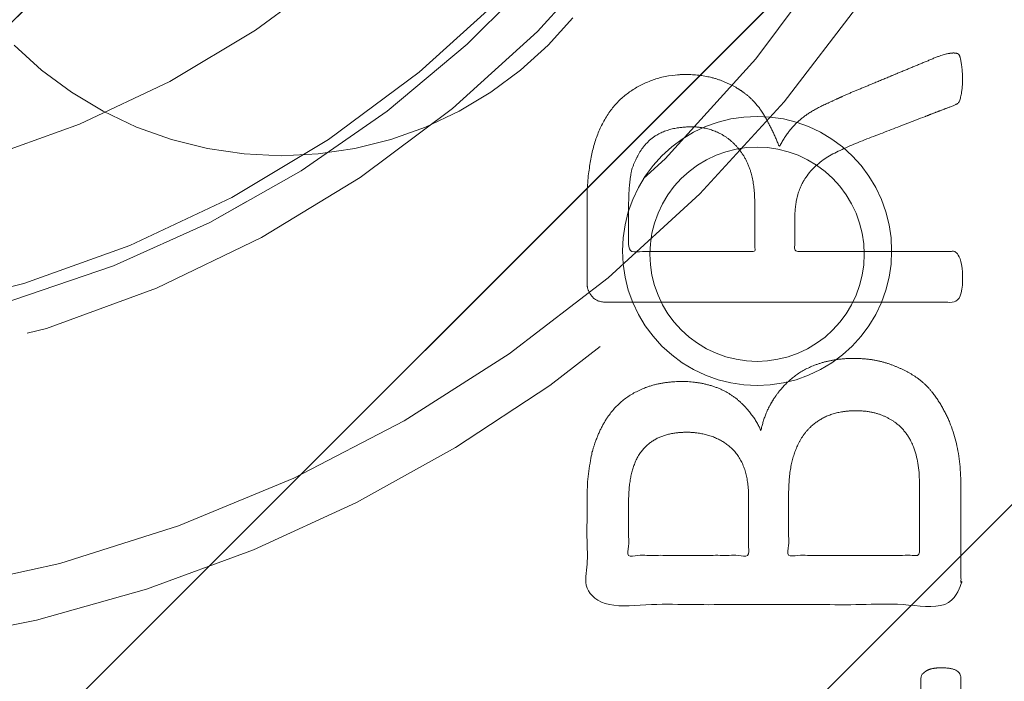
# Model space of a CAD drawing. Header units: inches. Extents: x -463 to -294, y -230 to 12.
# Tile 9 of 68: x -398.943 to -397.762, y 3.366 to 4.159. Entities that reach past the tile are written whole.
import ezdxf

# ---------------------------------------------------------------- set-up
doc = ezdxf.new("R2010")
doc.units = ezdxf.units.IN
doc.header["$LTSCALE"] = 32
doc.header["$MEASUREMENT"] = 0
doc.linetypes.add('Dash Style-1', pattern=[0.083328, 0.041656, -0.041672])
for name, color, linetype, lineweight in [('DashLine', 7, 'Dash Style-1', 13), ('DashLineFill', 7, 'Dash Style-1', 13), ('None', 7, 'Continuous', 18), ('SolidLine', 7, 'Continuous', 15), ('Wood_1-H', 7, 'Continuous', 13)]:
    doc.layers.add(name, color=color, linetype=linetype, lineweight=lineweight)
pattern_1 = [(45, (0, 0), (-1.61301565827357, 1.935715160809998), []), (45, (-1.0608, 1.0608), (-0.4723460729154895, 0.4167612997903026), [])]

# ---------------------------------------------------------------- blocks, each defined once
blk = doc.blocks.new('1BRPFY-Leg_Plate (2D)')
at = {"layer": 'DashLineFill', "linetype": 'Continuous', "lineweight": 13}
h = blk.add_hatch(dxfattribs=at)
h.set_pattern_fill('Steel', color=253, style=0, pattern_type=2)
h.set_pattern_definition(pattern_1)
edge = h.paths.add_edge_path()
edge.add_arc((-1.704724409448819, -1.704724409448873), 0.125984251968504, 179.9999999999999, 269.9999999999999)
edge.add_line((-1.704724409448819, -1.830708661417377), (1.704724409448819, -1.830708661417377))
edge.add_arc((1.704724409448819, -1.704724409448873), 0.125984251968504, 270.0000000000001, 360.0000000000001)
edge.add_line((1.830708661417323, -1.704724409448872), (1.830708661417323, 1.704724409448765))
edge.add_arc((1.704724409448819, 1.704724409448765), 0.1259842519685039, 0, 90)
edge.add_line((1.704724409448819, 1.830708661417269), (-1.704724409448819, 1.830708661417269))
edge.add_arc((-1.704724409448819, 1.704724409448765), 0.1259842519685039, 90, 180)
edge.add_line((-1.830708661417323, 1.704724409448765), (-1.830708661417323, -1.704724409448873))
at = {"layer": 'SolidLine', "flags": 128}
blk.add_lwpolyline([(1.279527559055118, -1.118110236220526), (1.295349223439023, -1.118887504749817), (1.31101851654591, -1.121211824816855), (1.326384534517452, -1.125060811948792), (1.341299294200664, -1.130397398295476), (1.355619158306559, -1.137170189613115), (1.369206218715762, -1.145313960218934), (1.381929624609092, -1.154750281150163), (1.393666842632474, -1.165388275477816), (1.404304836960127, -1.177125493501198), (1.413741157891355, -1.189848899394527), (1.421884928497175, -1.203435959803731), (1.428657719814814, -1.217755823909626), (1.433994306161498, -1.232670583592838), (1.437843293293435, -1.24803660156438), (1.440167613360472, -1.263705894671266), (1.440944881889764, -1.279527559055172), (1.440167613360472, -1.295349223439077), (1.437843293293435, -1.311018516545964), (1.433994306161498, -1.326384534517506), (1.428657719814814, -1.341299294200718), (1.421884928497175, -1.355619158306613), (1.413741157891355, -1.369206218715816), (1.404304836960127, -1.381929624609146), (1.393666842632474, -1.393666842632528), (1.381929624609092, -1.404304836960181), (1.369206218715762, -1.413741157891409), (1.355619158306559, -1.421884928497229), (1.341299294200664, -1.428657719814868), (1.326384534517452, -1.433994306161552), (1.31101851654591, -1.437843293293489), (1.295349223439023, -1.440167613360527), (1.279527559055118, -1.440944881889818), (1.263705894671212, -1.440167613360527), (1.248036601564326, -1.437843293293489), (1.232670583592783, -1.433994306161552), (1.217755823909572, -1.428657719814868), (1.203435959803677, -1.421884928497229), (1.189848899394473, -1.413741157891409), (1.177125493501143, -1.404304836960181), (1.165388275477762, -1.393666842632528), (1.154750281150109, -1.381929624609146), (1.14531396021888, -1.369206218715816), (1.137170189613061, -1.355619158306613), (1.130397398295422, -1.341299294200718), (1.125060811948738, -1.326384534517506), (1.121211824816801, -1.311018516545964), (1.118887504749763, -1.295349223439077), (1.118110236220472, -1.279527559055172), (1.118887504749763, -1.263705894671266), (1.121211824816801, -1.24803660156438), (1.125060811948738, -1.232670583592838), (1.130397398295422, -1.217755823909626), (1.137170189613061, -1.203435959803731), (1.14531396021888, -1.189848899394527), (1.154750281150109, -1.177125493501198), (1.165388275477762, -1.165388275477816), (1.177125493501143, -1.154750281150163), (1.189848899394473, -1.145313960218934), (1.203435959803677, -1.137170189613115), (1.217755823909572, -1.130397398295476), (1.232670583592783, -1.125060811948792), (1.248036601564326, -1.121211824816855), (1.263705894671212, -1.118887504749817)], close=True, dxfattribs=at)
blk = doc.blocks.new('1BRPX5-Util_Bkt_Sm-F (2D)')
at = {"layer": 'DashLineFill', "linetype": 'Continuous', "lineweight": 13}
h = blk.add_hatch(dxfattribs=at)
h.set_pattern_fill('Steel', color=253, style=0, pattern_type=2)
h.set_pattern_definition(pattern_1)
edge = h.paths.add_edge_path()
edge.add_line((-4.468503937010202, 4.413385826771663), (-3.12992125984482, 4.413385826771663))
edge.add_line((-3.12992125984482, 4.413385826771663), (-3.12992125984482, -1.854330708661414))
edge.add_line((-3.12992125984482, -1.854330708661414), (-4.468503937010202, -1.854330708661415))
edge.add_line((-4.468503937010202, -1.854330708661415), (-4.468503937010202, -1.988188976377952))
edge.add_line((-4.468503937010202, -1.988188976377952), (-2.421259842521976, -1.988188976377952))
edge.add_line((-2.421259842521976, -1.988188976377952), (-2.421259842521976, -2.366141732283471))
edge.add_arc((-2.303149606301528, -2.366141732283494), 0.1181102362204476, 179.9999999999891, 270.000000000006)
edge.add_line((-2.303149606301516, -2.484251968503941), (2.303149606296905, -2.484251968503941))
edge.add_arc((2.303149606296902, -2.366141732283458), 0.1181102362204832, 270.0000000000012, 359.9999999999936)
edge.add_line((2.421259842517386, -2.366141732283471), (2.421259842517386, -1.988188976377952))
edge.add_line((2.421259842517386, -1.988188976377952), (4.468503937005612, -1.988188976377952))
edge.add_line((4.468503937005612, -1.988188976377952), (4.468503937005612, -1.854330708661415))
edge.add_line((4.468503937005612, -1.854330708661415), (3.12992125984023, -1.854330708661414))
edge.add_line((3.12992125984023, -1.854330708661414), (3.12992125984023, 4.413385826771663))
edge.add_line((3.12992125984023, 4.413385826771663), (4.468503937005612, 4.413385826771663))
edge.add_line((4.468503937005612, 4.413385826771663), (4.468503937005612, 4.547244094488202))
edge.add_line((4.468503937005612, 4.547244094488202), (2.421259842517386, 4.547244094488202))
edge.add_line((2.421259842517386, 4.547244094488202), (2.421259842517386, 4.925196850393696))
edge.add_arc((2.303149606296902, 4.925196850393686), 0.1181102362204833, 5.365542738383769e-12, 89.99999999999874)
edge.add_line((2.303149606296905, 5.043307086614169), (-2.303149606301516, 5.043307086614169))
edge.add_arc((-2.303149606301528, 4.92519685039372), 0.1181102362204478, 89.99999999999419, 180.0000000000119)
edge.add_line((-2.421259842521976, 4.925196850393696), (-2.421259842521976, 4.547244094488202))
edge.add_line((-2.421259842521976, 4.547244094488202), (-4.468503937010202, 4.547244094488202))
edge.add_line((-4.468503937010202, 4.547244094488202), (-4.468503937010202, 4.413385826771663))
at = {"layer": 'SolidLine', "flags": 128}
blk.add_lwpolyline([(1.058646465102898, -0.9998237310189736), (1.028808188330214, -1.032745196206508), (0.9958867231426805, -1.062583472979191), (0.9601991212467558, -1.089051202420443), (0.9220890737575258, -1.11189348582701), (0.8819236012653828, -1.130890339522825), (0.8400895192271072, -1.145858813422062), (0.7969897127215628, -1.156654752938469), (0.7530392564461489, -1.163174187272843), (0.708661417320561, -1.16535433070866), (0.6642835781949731, -1.163174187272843), (0.6203331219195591, -1.156654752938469), (0.5772333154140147, -1.145858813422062), (0.5353992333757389, -1.130890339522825), (0.4952337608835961, -1.11189348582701), (0.4571237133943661, -1.089051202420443), (0.4214361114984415, -1.062583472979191), (0.3885146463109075, -1.032745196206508)], dxfattribs=at)
blk.add_lwpolyline([(1.279527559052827, -1.154964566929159), (1.292122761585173, -1.155583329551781), (1.304596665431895, -1.157433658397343), (1.316829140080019, -1.160497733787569), (1.328702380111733, -1.164746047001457), (1.340102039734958, -1.170137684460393), (1.350918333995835, -1.176620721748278), (1.361047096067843, -1.184132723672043), (1.370390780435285, -1.192601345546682), (1.378859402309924, -1.201945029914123), (1.386371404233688, -1.212073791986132), (1.392854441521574, -1.222890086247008), (1.39824607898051, -1.234289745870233), (1.402494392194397, -1.246162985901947), (1.405558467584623, -1.258395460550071), (1.407408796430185, -1.270869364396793), (1.408027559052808, -1.28346456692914), (1.407408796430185, -1.296059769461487), (1.405558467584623, -1.308533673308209), (1.402494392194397, -1.320766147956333), (1.39824607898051, -1.332639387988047), (1.392854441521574, -1.344039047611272), (1.386371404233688, -1.354855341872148), (1.378859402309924, -1.364984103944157), (1.370390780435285, -1.374327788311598), (1.361047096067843, -1.382796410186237), (1.350918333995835, -1.390308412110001), (1.340102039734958, -1.396791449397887), (1.328702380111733, -1.402183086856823), (1.316829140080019, -1.406431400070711), (1.304596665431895, -1.409495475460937), (1.292122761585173, -1.411345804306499), (1.279527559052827, -1.411964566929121), (1.26693235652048, -1.411345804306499), (1.254458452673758, -1.409495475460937), (1.242225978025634, -1.406431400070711), (1.23035273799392, -1.402183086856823), (1.218953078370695, -1.396791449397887), (1.208136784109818, -1.390308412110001), (1.19800802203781, -1.382796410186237), (1.188664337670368, -1.374327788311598), (1.180195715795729, -1.364984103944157), (1.172683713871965, -1.354855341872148), (1.166200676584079, -1.344039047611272), (1.160809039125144, -1.332639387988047), (1.156560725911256, -1.320766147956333), (1.15349665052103, -1.308533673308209), (1.151646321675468, -1.296059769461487), (1.151027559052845, -1.28346456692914), (1.151646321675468, -1.270869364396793), (1.15349665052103, -1.258395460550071), (1.156560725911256, -1.246162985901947), (1.160809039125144, -1.234289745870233), (1.166200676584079, -1.222890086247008), (1.172683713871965, -1.212073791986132), (1.180195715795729, -1.201945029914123), (1.188664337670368, -1.192601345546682), (1.19800802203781, -1.184132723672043), (1.208136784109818, -1.176620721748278), (1.218953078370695, -1.170137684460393), (1.23035273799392, -1.164746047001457), (1.242225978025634, -1.160497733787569), (1.254458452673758, -1.157433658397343), (1.26693235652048, -1.155583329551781)], close=True, dxfattribs=at)
blk = doc.blocks.new('Slate-LegBrace (2D)')
at = {"layer": 'DashLineFill', "linetype": 'Continuous', "lineweight": 13}
h = blk.add_hatch(dxfattribs=at)
h.set_pattern_fill('Steel', color=253, style=0, pattern_type=2)
h.set_pattern_definition(pattern_1)
edge = h.paths.add_edge_path()
edge.add_line((-2.199587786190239, -0.1351515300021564), (-1.374775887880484, -0.1351515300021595))
edge.add_arc((3.636636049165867e-15, -0.01355418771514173), 1.380142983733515, 185.0545920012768, 354.9454079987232)
edge.add_line((1.374775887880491, -0.13515153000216), (2.199718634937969, -0.1351515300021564))
edge.add_arc((6.54243738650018e-05, -0.01705725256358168), 2.202821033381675, 183.0731271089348, 356.92687289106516, ccw=False)
h = blk.add_hatch(dxfattribs=at)
h.set_pattern_fill('Steel', color=253, style=0, pattern_type=2)
h.set_pattern_definition(pattern_1)
edge = h.paths.add_edge_path()
edge.add_line((2.191696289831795, -0.2375138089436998), (1.463739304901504, -0.2375137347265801))
edge.add_arc((-6.542437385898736e-05, -0.01704129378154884), 1.480314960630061, 188.5652811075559, 351.4347188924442, ccw=False)
edge.add_line((-1.463870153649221, -0.2375137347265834), (-2.191827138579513, -0.2375138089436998))
edge.add_line((-2.191827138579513, -0.2375138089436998), (-2.199718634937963, -0.1351515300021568))
edge.add_line((-2.199718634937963, -0.1351515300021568), (-1.374775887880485, -0.1351515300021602))
edge.add_arc((2.937282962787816e-15, -0.01355418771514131), 1.380142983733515, 185.0545920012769, 354.9454079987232)
edge.add_line((1.37477588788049, -0.1351515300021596), (2.199587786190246, -0.1351515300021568))
edge.add_line((2.199587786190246, -0.1351515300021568), (2.191696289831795, -0.2375138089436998))
at = {"layer": 'DashLineFill', "flags": 128}
for points in [[(2.191696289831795, -0.2375138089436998), (1.463739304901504, -0.2375137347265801, -0.860662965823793), (-1.463870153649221, -0.2375137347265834), (-2.191827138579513, -0.2375138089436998), (-2.199718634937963, -0.1351515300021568), (-1.374775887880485, -0.1351515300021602, 0.9154551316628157), (1.37477588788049, -0.1351515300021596), (2.199587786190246, -0.1351515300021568)], [(-2.199587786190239, -0.1351515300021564), (-1.374775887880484, -0.1351515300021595, 0.9154551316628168), (1.374775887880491, -0.13515153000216), (2.199718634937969, -0.1351515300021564, -0.9477524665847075)]]:
    blk.add_lwpolyline(points, format="xyb", close=True, dxfattribs=at)
blk = doc.blocks.new('TLLegSleeve (2D)')
at = {"layer": 'DashLineFill', "linetype": 'Continuous', "lineweight": 13}
h = blk.add_hatch(dxfattribs=at)
h.set_pattern_fill('Steel', color=253, style=0, pattern_type=2)
h.set_pattern_definition(pattern_1)
edge = h.paths.add_edge_path()
edge.add_line((1.08267716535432, 1.402343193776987), (1.08267716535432, 2.913385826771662))
edge.add_arc((-1.707523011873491e-13, 2.913385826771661), 1.08267716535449, 4.479377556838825e-14, 180)
edge.add_line((-1.082677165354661, 2.913385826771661), (-1.08267716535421, 1.402343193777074))
edge.add_arc((-1.332267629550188e-15, 2.886579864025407e-15), 1.771653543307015, 127.6698869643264, 412.330113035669)
edge.add_line((1.08267716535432, 1.402343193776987), (1.08267716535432, 1.402343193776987))
edge = h.paths.add_edge_path()
edge.add_arc((1.665334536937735e-15, 2.91338582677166), 0.7480314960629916, 180, 360)
edge.add_arc((1.665334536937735e-15, 2.91338582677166), 0.7480314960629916, 9.54166404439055e-15, 180)
edge.add_line((-0.7480314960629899, 2.91338582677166), (-0.7480314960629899, 2.91338582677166))
edge = h.paths.add_edge_path()
edge.add_arc((-1.723066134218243e-13, 5.70119602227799e-16), 1.437007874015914, 180, 360)
edge.add_arc((-1.723066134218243e-13, 9.149983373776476e-17), 1.437007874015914, 9.541664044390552e-15, 180)
edge.add_line((-1.437007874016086, 3.308097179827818e-16), (-1.437007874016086, 3.308097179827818e-16))
at = {"layer": 'DashLine', "color": 8, "flags": 128}
blk.add_lwpolyline([(1.653543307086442, 1.118599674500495e-14), (1.645581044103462, -0.1620755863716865), (1.621770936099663, -0.3225902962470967), (1.582342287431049, -0.4799982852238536), (1.527674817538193, -0.6327836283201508), (1.45829500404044, -0.7794749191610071), (1.374871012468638, -0.9186594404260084), (1.278206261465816, -1.048996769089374), (1.169231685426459, -1.169231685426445), (1.048996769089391, -1.278206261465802), (0.918659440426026, -1.374871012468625), (0.7794749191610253, -1.458295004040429), (0.6327836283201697, -1.527674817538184), (0.4799982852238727, -1.582342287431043), (0.3225902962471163, -1.621770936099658), (0.1620755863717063, -1.645581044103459), (8.723964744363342e-15, -1.653543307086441), (-0.162075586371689, -1.645581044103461), (-0.3225902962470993, -1.621770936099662), (-0.4799982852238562, -1.582342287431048), (-0.6327836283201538, -1.527674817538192), (-0.7794749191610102, -1.458295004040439), (-0.9186594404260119, -1.374871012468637), (-1.048996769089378, -1.278206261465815), (-1.169231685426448, -1.169231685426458), (-1.278206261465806, -1.048996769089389), (-1.374871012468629, -0.9186594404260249), (-1.458295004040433, -0.7794749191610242), (-1.527674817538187, -0.6327836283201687), (-1.582342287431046, -0.4799982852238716), (-1.621770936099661, -0.3225902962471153), (-1.645581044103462, -0.1620755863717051), (-1.653543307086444, -7.741682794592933e-15), (-1.645581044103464, 0.1620755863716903), (-1.621770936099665, 0.3225902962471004), (-1.582342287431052, 0.4799982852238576), (-1.527674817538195, 0.6327836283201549), (-1.458295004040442, 0.7794749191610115), (-1.37487101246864, 0.918659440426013), (-1.278206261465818, 1.048996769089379), (-1.169231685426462, 1.169231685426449), (-1.048996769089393, 1.278206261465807), (-0.9186594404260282, 1.37487101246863), (-0.7794749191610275, 1.458295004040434), (-0.6327836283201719, 1.527674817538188), (-0.479998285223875, 1.582342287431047), (-0.3225902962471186, 1.621770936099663), (-0.1620755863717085, 1.645581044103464), (-1.096189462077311e-14, 1.653543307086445), (0.1620755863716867, 1.645581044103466), (0.3225902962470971, 1.621770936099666), (0.479998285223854, 1.582342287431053), (0.6327836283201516, 1.527674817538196), (0.7794749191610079, 1.458295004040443), (0.9186594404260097, 1.374871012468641), (1.048996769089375, 1.278206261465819), (1.169231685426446, 1.169231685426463), (1.278206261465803, 1.048996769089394), (1.374871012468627, 0.9186594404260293), (1.458295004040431, 0.7794749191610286), (1.527674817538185, 0.6327836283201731), (1.582342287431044, 0.4799982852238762), (1.621770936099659, 0.3225902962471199), (1.64558104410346, 0.1620755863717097)], close=True, dxfattribs=at)
at = {"layer": 'DashLineFill', "flags": 128}
for points in [[(1.08267716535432, 1.402343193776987), (1.08267716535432, 2.913385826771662, 0.9999999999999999), (-1.082677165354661, 2.913385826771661), (-1.08267716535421, 1.402343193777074, 2.931618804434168), (1.08267716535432, 1.402343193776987)], [(-1.437007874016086, 3.308097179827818e-16, 0.9999999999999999), (1.437007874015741, 3.308097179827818e-16, 0.9999999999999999), (-1.437007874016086, 3.308097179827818e-16)]]:
    blk.add_lwpolyline(points, format="xyb", close=True, dxfattribs=at)
blk = doc.blocks.new('Group-24')
at = {"layer": 'Wood_1-H'}
for points in [[(-38.56717480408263, 19.03805377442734), (-38.47622280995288, 19.15658472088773)], [(-38.47622280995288, 19.15658472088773), (-38.56717480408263, 19.03805377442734)], [(-38.47622280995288, 19.15658472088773), (-38.56717480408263, 19.03805377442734)], [(-38.56717480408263, 19.03805377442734), (-38.47622280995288, 19.15658472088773)], [(-38.6681113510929, 18.92790086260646), (-38.56717480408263, 19.03805377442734)], [(-38.56717480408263, 19.03805377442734), (-38.6681113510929, 18.92790086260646)], [(-38.56717480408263, 19.03805377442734), (-38.6681113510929, 18.92790086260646)], [(-38.6681113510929, 18.92790086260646), (-38.56717480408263, 19.03805377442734)], [(-38.77826426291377, 18.82696431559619), (-38.6681113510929, 18.92790086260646)], [(-38.6681113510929, 18.92790086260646), (-38.77826426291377, 18.82696431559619)], [(-38.6681113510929, 18.92790086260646), (-38.77826426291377, 18.82696431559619)], [(-38.77826426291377, 18.82696431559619), (-38.6681113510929, 18.92790086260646)], [(-38.89679520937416, 18.73601232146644), (-38.77826426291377, 18.82696431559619)], [(-38.77826426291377, 18.82696431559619), (-38.89679520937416, 18.73601232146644)], [(-38.77826426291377, 18.82696431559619), (-38.89679520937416, 18.73601232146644)], [(-38.89679520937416, 18.73601232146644), (-38.77826426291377, 18.82696431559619)], [(-39.02280209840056, 18.65573707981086), (-38.89679520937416, 18.73601232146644)], [(-38.89679520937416, 18.73601232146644), (-39.02280209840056, 18.65573707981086)], [(-38.89679520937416, 18.73601232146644), (-39.02280209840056, 18.65573707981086)], [(-39.02280209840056, 18.65573707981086), (-38.89679520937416, 18.73601232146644)], [(-39.15532594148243, 18.58674953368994), (-39.02280209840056, 18.65573707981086)], [(-39.02280209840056, 18.65573707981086), (-39.15532594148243, 18.58674953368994)], [(-39.02280209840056, 18.65573707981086), (-39.15532594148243, 18.58674953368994)], [(-39.15532594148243, 18.58674953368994), (-39.02280209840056, 18.65573707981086)], [(-39.29335815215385, 18.52957471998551), (-39.15532594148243, 18.58674953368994)], [(-39.15532594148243, 18.58674953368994), (-39.29335815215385, 18.52957471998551)], [(-39.15532594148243, 18.58674953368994), (-39.29335815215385, 18.52957471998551)], [(-39.29335815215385, 18.52957471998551), (-39.15532594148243, 18.58674953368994)], [(-39.43584822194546, 18.48464777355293), (-39.29335815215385, 18.52957471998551)], [(-39.29335815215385, 18.52957471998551), (-39.43584822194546, 18.48464777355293)], [(-39.29335815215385, 18.52957471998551), (-39.43584822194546, 18.48464777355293)], [(-39.43584822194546, 18.48464777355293), (-39.29335815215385, 18.52957471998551)], [(-39.58171171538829, 18.4523106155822), (-39.43584822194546, 18.48464777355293)], [(-39.43584822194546, 18.48464777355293), (-39.58171171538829, 18.4523106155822)], [(-39.43584822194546, 18.48464777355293), (-39.58171171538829, 18.4523106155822)], [(-39.58171171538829, 18.4523106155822), (-39.43584822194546, 18.48464777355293)]]:
    blk.add_lwpolyline(points, dxfattribs=at)
at = {"layer": 'Wood_1-H', "color": 7}
for name in ['1BRPX5-Util_Bkt_Sm-F (2D)', 'TLLegSleeve (2D)', 'Slate-LegBrace (2D)', '1BRPFY-Leg_Plate (2D)']:
    blk.add_blockref(name, (-39.87910131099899, 20.13889082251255), dxfattribs=at)
blk = doc.blocks.new('TL14_lower_leg (2D)')
at = {"layer": 'DashLine', "flags": 128}
blk.add_lwpolyline([(-1.777195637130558e-14, 1.377952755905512), (0.1350629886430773, 1.371317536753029), (0.2688252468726, 1.351475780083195), (0.3999985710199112, 1.318618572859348), (0.5273196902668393, 1.27306234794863), (0.649562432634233, 1.215245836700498), (0.7655495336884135, 1.14572584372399), (0.8741639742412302, 1.065171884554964), (0.9743597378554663, 0.9743597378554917), (1.065171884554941, 0.8741639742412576), (1.14572584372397, 0.7655495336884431), (1.215245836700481, 0.6495624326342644), (1.273062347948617, 0.5273196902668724), (1.318618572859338, 0.3999985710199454), (1.351475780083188, 0.2688252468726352), (1.371317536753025, 0.1350629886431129), (1.377952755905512, 1.783045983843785e-14), (1.371317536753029, -0.1350629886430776), (1.351475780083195, -0.2688252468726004), (1.318618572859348, -0.3999985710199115), (1.27306234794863, -0.5273196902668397), (1.215245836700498, -0.6495624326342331), (1.145725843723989, -0.7655495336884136), (1.065171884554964, -0.8741639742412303), (0.9743597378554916, -0.9743597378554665), (0.8741639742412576, -1.065171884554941), (0.7655495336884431, -1.14572584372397), (0.6495624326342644, -1.215245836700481), (0.5273196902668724, -1.273062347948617), (0.3999985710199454, -1.318618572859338), (0.2688252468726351, -1.351475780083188), (0.135062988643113, -1.371317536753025), (1.777195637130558e-14, -1.377952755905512), (-0.1350629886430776, -1.371317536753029), (-0.2688252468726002, -1.351475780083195), (-0.3999985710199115, -1.318618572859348), (-0.5273196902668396, -1.27306234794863), (-0.6495624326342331, -1.215245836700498), (-0.7655495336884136, -1.14572584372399), (-0.8741639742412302, -1.065171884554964), (-0.9743597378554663, -0.9743597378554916), (-1.065171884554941, -0.8741639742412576), (-1.14572584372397, -0.7655495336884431), (-1.215245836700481, -0.6495624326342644), (-1.273062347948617, -0.5273196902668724), (-1.318618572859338, -0.3999985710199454), (-1.351475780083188, -0.2688252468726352), (-1.371317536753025, -0.1350629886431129), (-1.377952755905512, -1.783045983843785e-14), (-1.371317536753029, 0.1350629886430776), (-1.351475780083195, 0.2688252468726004), (-1.318618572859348, 0.3999985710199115), (-1.27306234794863, 0.5273196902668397), (-1.215245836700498, 0.6495624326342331), (-1.145725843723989, 0.7655495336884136), (-1.065171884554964, 0.8741639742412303), (-0.9743597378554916, 0.9743597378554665), (-0.8741639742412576, 1.065171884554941), (-0.7655495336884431, 1.14572584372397), (-0.6495624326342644, 1.215245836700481), (-0.5273196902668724, 1.273062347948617), (-0.3999985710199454, 1.318618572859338), (-0.2688252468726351, 1.351475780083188), (-0.135062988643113, 1.371317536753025)], close=True, dxfattribs=at)
blk = doc.blocks.new('Group-28')
at = {"layer": 'DashLineFill', "linetype": 'Continuous', "lineweight": 13}
h = blk.add_hatch(dxfattribs=at)
h.set_pattern_fill('Steel', color=253, style=0, pattern_type=2)
h.set_pattern_definition(pattern_1)
h.paths.add_polyline_path([(-2.066929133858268, 1.397637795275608), (2.066929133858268, 1.397637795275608), (2.066929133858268, 0.1377952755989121), (2.106299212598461, 0.1377952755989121), (2.106299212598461, -0.1377952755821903), (2.066929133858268, -0.1377952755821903), (2.066929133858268, -5.275590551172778), (2.106299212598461, -5.275590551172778), (2.106299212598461, -5.55118110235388), (2.066929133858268, -5.55118110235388), (2.066929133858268, -5.82677165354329), (-2.066929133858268, -5.82677165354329), (-2.066929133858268, -5.55118110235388), (-2.106299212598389, -5.55118110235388), (-2.106299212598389, -5.275590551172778), (-2.066929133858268, -5.275590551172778), (-2.066929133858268, -0.1377952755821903), (-2.106299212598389, -0.1377952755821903), (-2.106299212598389, 0.1377952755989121), (-2.066929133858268, 0.1377952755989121)])
blk = doc.blocks.new('TL14_upper_leg (2D)')
at = {"layer": 'DashLine', "flags": 128}
blk.add_lwpolyline([(0, 1.22047244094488), (0.1196272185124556, 1.214595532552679), (0.2381023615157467, 1.197021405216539), (0.3542844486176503, 1.167919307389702), (0.4670545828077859, 1.127569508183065), (0.5753267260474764, 1.076360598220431), (0.6780581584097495, 1.01478574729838), (0.7742595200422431, 0.9434379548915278), (0.8630043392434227, 0.8630043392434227), (0.9434379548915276, 0.7742595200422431), (1.01478574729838, 0.6780581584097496), (1.076360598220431, 0.5753267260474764), (1.127569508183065, 0.467054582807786), (1.167919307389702, 0.3542844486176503), (1.197021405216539, 0.2381023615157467), (1.214595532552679, 0.1196272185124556), (1.22047244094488, 7.47323834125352e-17), (1.214595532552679, -0.1196272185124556), (1.197021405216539, -0.2381023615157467), (1.167919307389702, -0.3542844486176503), (1.127569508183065, -0.467054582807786), (1.076360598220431, -0.5753267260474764), (1.01478574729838, -0.6780581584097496), (0.9434379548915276, -0.7742595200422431), (0.8630043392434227, -0.8630043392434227), (0.7742595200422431, -0.9434379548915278), (0.6780581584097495, -1.01478574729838), (0.5753267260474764, -1.076360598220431), (0.4670545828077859, -1.127569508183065), (0.3542844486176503, -1.167919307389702), (0.2381023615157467, -1.197021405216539), (0.1196272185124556, -1.214595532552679), (0, -1.22047244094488), (-0.1196272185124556, -1.214595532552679), (-0.2381023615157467, -1.197021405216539), (-0.3542844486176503, -1.167919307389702), (-0.4670545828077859, -1.127569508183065), (-0.5753267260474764, -1.076360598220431), (-0.6780581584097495, -1.01478574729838), (-0.7742595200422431, -0.9434379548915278), (-0.8630043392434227, -0.8630043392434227), (-0.9434379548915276, -0.7742595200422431), (-1.01478574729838, -0.6780581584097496), (-1.076360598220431, -0.5753267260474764), (-1.127569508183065, -0.467054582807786), (-1.167919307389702, -0.3542844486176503), (-1.197021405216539, -0.2381023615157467), (-1.214595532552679, -0.1196272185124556), (-1.22047244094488, 7.47323834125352e-17), (-1.214595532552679, 0.1196272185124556), (-1.197021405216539, 0.2381023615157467), (-1.167919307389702, 0.3542844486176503), (-1.127569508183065, 0.467054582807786), (-1.076360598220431, 0.5753267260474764), (-1.01478574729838, 0.6780581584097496), (-0.9434379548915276, 0.7742595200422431), (-0.8630043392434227, 0.8630043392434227), (-0.7742595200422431, 0.9434379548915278), (-0.6780581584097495, 1.01478574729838), (-0.5753267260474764, 1.076360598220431), (-0.4670545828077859, 1.127569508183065), (-0.3542844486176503, 1.167919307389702), (-0.2381023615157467, 1.197021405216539), (-0.1196272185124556, 1.214595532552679)], close=True, dxfattribs=at)
at = {"layer": 'DashLine', "color": 7}
blk.add_blockref('Group-28', (0, 0), dxfattribs=at)
blk = doc.blocks.new('Group-36')
at = {"layer": 'SolidLine', "color": 7}
for points, knots in [([(1.514826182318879, 5.060279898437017), (1.518517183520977, 5.060279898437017), (1.522208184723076, 5.058434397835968), (1.524053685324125, 5.051054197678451), (1.525897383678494, 5.038135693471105), (1.525897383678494, 5.019680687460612), (1.524053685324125, 5.008607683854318), (1.522208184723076, 5.00122568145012), (1.516671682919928, 4.997534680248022), (1.51113518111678, 4.995689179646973), (1.458539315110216, 4.975388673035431), (1.405943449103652, 4.955088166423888), (1.38748844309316, 4.947706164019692), (1.357960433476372, 4.932943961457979), (1.335814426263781, 4.910797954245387), (1.324741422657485, 4.881269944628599), (1.324741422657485, 4.84159168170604), (1.324741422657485, 4.822213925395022), (1.419783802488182, 4.822213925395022), (1.518517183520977, 4.822213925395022), (1.522208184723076, 4.818524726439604), (1.524053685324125, 4.811142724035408), (1.525897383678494, 4.800069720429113), (1.525897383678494, 4.783460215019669), (1.524053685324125, 4.772387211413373), (1.522208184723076, 4.765005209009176), (1.518517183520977, 4.761314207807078), (1.307210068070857, 4.761314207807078), (1.086675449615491, 4.761314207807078), (1.075602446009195, 4.77607821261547), (1.075602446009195, 4.831442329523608), (1.075602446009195, 4.896033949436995), (1.077447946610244, 4.918179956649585), (1.079293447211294, 4.927407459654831), (1.082984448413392, 4.953242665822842), (1.103284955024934, 4.993843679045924), (1.132812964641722, 5.019680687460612), (1.171566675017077, 5.034444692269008), (1.215858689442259, 5.034444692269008), (1.252768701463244, 5.021526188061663), (1.280451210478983, 4.999380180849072), (1.298904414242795, 4.966161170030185), (1.306286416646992, 4.947706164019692), (1.31182291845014, 4.958779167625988), (1.326586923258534, 4.97723417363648), (1.346887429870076, 4.991998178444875), (1.374569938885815, 5.00491668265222), (1.391179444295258, 5.012298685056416), (1.440084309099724, 5.032599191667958), (1.488989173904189, 5.0528996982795), (1.501907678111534, 5.058434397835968), (1.512980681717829, 5.060279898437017), (1.514826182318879, 5.060279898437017)], [0, 0, 0, 0.00401752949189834, 0.008035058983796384, 0.01205258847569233, 0.01607011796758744, 0.02008764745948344, 0.02410517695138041, 0.02812270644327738, 0.03214023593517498, 0.03214023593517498, 0.07095094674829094, 0.07095094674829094, 0.08463415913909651, 0.09831737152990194, 0.1120005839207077, 0.1256837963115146, 0.1387450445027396, 0.1387450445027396, 0.2028067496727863, 0.2052946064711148, 0.2077824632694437, 0.2102703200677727, 0.2127581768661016, 0.2147484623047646, 0.2167387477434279, 0.2187290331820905, 0.2207193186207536, 0.3326714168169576, 0.3396374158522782, 0.3466034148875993, 0.3918815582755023, 0.4075550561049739, 0.4232285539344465, 0.4232285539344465, 0.4666960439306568, 0.5101635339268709, 0.5536310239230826, 0.5970985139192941, 0.6405660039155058, 0.684033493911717, 0.7275009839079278, 0.77096847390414, 0.77096847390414, 0.798041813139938, 0.8251151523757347, 0.8521884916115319, 0.8792618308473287, 0.8792618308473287, 0.9581324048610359, 0.9581324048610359, 0.9790662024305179, 1, 1, 1]), ([(1.201094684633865, 4.971697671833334), (1.173412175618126, 4.971697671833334), (1.13834946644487, 4.947706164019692), (1.129121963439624, 4.920025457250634), (1.127276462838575, 4.910797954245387), (1.125430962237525, 4.888651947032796), (1.125430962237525, 4.847128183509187), (1.125430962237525, 4.822213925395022), (1.201095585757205, 4.822213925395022), (1.276760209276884, 4.822213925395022), (1.276760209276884, 4.850819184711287), (1.276760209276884, 4.903415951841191), (1.265687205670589, 4.936634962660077), (1.243541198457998, 4.960624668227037), (1.215858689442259, 4.971697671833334), (1.201094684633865, 4.971697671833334)], [0, 0, 0, 0.1425152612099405, 0.2850305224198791, 0.2850305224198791, 0.3309930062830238, 0.3769554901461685, 0.4458992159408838, 0.4458992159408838, 0.6552813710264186, 0.6552813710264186, 0.7344389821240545, 0.8008292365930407, 0.8672194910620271, 0.9336097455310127, 1, 1, 1]), ([(1.394870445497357, 4.693958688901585), (1.417014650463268, 4.693958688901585), (1.452079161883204, 4.682887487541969), (1.481607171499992, 4.664432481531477), (1.501907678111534, 4.636749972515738), (1.524053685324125, 4.586922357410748), (1.524053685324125, 4.479885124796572), (1.524053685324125, 4.413448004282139), (1.512980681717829, 4.398683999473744), (1.29982806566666, 4.398683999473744), (1.086675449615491, 4.398683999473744), (1.075602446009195, 4.413448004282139), (1.075602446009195, 4.471580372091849), (1.075602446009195, 4.562931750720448), (1.092211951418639, 4.614603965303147), (1.119894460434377, 4.647822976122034), (1.16234097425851, 4.666277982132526), (1.204785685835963, 4.666277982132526), (1.234313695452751, 4.658895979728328), (1.258305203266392, 4.644131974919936), (1.278605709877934, 4.620140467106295), (1.284142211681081, 4.60722196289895), (1.28783321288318, 4.625676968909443), (1.306286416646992, 4.657050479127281), (1.333968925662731, 4.681041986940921), (1.372724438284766, 4.693958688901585), (1.394870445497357, 4.693958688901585)], [0, 0, 0, 0.03145524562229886, 0.06291049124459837, 0.09436573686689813, 0.1258209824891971, 0.1887314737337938, 0.2661585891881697, 0.2758371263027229, 0.2855156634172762, 0.4355309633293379, 0.4452095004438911, 0.4548880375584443, 0.5214267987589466, 0.5746587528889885, 0.6278907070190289, 0.6811226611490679, 0.734354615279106, 0.762746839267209, 0.7911390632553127, 0.8195312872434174, 0.8479235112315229, 0.8479235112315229, 0.8859426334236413, 0.9239617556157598, 0.9619808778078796, 1, 1, 1]), ([(1.398561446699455, 4.63121347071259), (1.378260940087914, 4.63121347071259), (1.348732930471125, 4.618294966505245), (1.328432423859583, 4.594303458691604), (1.317359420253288, 4.5573952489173), (1.317359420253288, 4.4937254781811), (1.317359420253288, 4.457738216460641), (1.395792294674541, 4.457738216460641), (1.474225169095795, 4.457738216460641), (1.474225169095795, 4.501107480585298), (1.474225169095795, 4.585076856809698), (1.446542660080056, 4.618294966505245), (1.417014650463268, 4.63121347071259), (1.398561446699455, 4.63121347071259)], [0, 0, 0, 0.07915587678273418, 0.1583117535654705, 0.2374676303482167, 0.3166235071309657, 0.4195261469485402, 0.4195261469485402, 0.6437985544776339, 0.6437985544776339, 0.7678094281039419, 0.8839047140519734, 0.9419523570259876, 1, 1, 1]), ([(1.195558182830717, 4.605376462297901), (1.178948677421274, 4.605376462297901), (1.153113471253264, 4.596148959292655), (1.134658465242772, 4.575848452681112), (1.125430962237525, 4.544476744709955), (1.125430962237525, 4.489111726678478), (1.125430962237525, 4.457738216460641), (1.197404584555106, 4.457738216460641), (1.269378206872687, 4.457738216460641), (1.269378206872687, 4.491879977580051), (1.269378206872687, 4.548167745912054), (1.258305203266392, 4.577693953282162), (1.23800469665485, 4.596148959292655), (1.210322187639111, 4.605376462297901), (1.195558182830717, 4.605376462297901)], [0, 0, 0, 0.07449877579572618, 0.1489975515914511, 0.2234963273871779, 0.2979951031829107, 0.3954165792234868, 0.3954165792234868, 0.6189101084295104, 0.6189101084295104, 0.7249275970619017, 0.7936956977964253, 0.862463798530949, 0.9312318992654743, 1, 1, 1]), ([(1.500062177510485, 4.322850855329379), (1.507444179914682, 4.322850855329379), (1.52128543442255, 4.320082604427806), (1.524053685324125, 4.311777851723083), (1.524053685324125, 4.192744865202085), (1.524053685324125, 4.073711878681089), (1.522208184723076, 4.070020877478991), (1.516671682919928, 4.066329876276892), (1.507444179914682, 4.064484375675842), (1.494525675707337, 4.064484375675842), (1.48529817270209, 4.066329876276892), (1.479761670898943, 4.068175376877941), (1.476070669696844, 4.073711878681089), (1.476070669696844, 4.122616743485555), (1.476070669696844, 4.169676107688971), (1.306287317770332, 4.169676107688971), (1.136503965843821, 4.169676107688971), (1.16234007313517, 4.126307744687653), (1.18817618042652, 4.082939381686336), (1.190021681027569, 4.077402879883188), (1.191867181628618, 4.068175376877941), (1.18817618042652, 4.064484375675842), (1.177103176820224, 4.062638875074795), (1.164647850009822, 4.062638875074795), (1.154958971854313, 4.062638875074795), (1.149422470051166, 4.064484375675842), (1.145731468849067, 4.068175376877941), (1.143885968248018, 4.07186637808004), (1.110666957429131, 4.123539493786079), (1.077447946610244, 4.175212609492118), (1.075602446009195, 4.177058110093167), (1.075602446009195, 4.180749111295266), (1.073756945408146, 4.186285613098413), (1.073756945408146, 4.203356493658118), (1.073756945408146, 4.22135012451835), (1.077447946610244, 4.226886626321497), (1.081138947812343, 4.228732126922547), (1.279527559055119, 4.228732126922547), (1.476070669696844, 4.228732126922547), (1.476070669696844, 4.26933223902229), (1.476070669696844, 4.313623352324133), (1.479761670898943, 4.317314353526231), (1.48529817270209, 4.32100535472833), (1.494525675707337, 4.322850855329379), (1.500062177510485, 4.322850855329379)], [0, 0, 0, 0.002610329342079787, 0.007830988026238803, 0.01044131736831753, 0.1761946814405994, 0.1788050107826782, 0.1814153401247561, 0.1840256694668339, 0.1866359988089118, 0.1885937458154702, 0.1905514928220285, 0.1925092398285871, 0.194466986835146, 0.2443885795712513, 0.2443885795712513, 0.4244984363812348, 0.4244984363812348, 0.4780496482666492, 0.4780496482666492, 0.4842405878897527, 0.4904315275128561, 0.4966224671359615, 0.5028134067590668, 0.5070707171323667, 0.5109409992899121, 0.5148112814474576, 0.5186815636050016, 0.5186815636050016, 0.576294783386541, 0.576294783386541, 0.5787425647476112, 0.5811903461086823, 0.5836381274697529, 0.590247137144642, 0.5931844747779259, 0.5961218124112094, 0.599059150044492, 0.9118813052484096, 0.9118813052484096, 0.9765012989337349, 0.9823759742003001, 0.9882506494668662, 0.9941253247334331, 1, 1, 1])]:
    blk.add_open_spline(points, degree=2, knots=knots, dxfattribs=at)
blk = doc.blocks.new('1BRPT9-Bracket (2D)')
at = {"layer": 'DashLineFill', "linetype": 'Continuous', "lineweight": 13}
h = blk.add_hatch(dxfattribs=at)
h.set_pattern_fill('Steel', color=253, style=0, pattern_type=2)
h.set_pattern_definition(pattern_1)
edge = h.paths.add_edge_path()
edge.add_arc((1.677931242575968, -8.488188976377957), 0.2519685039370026, 269.999999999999, 360.0000000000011)
edge.add_line((1.929899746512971, -8.488188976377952), (1.929899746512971, -7.480314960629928))
edge.add_line((1.929899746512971, -7.480314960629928), (2.323600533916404, -7.480314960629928))
edge.add_line((2.323600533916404, -7.480314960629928), (2.323600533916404, 7.461135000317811))
edge.add_line((2.323600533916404, 7.461135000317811), (1.929899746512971, 7.480314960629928))
edge.add_line((1.929899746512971, 7.480314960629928), (1.929899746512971, 8.488188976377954))
edge.add_arc((1.677931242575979, 8.488188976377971), 0.2519685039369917, 359.999999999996, 450.0000000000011)
edge.add_line((1.677931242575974, 8.740157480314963), (-2.32206875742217, 8.740157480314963))
edge.add_line((-2.32206875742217, 8.740157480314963), (-2.32206875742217, -8.74015748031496))
edge.add_line((-2.32206875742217, -8.74015748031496), (1.677931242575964, -8.74015748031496))
at = {"layer": 'SolidLine', "color": 7}
blk.add_blockref('Group-36', (0, 0), dxfattribs=at)
blk = doc.blocks.new('Group-53')
at = {"layer": 'None', "color": 7}
for name, p in [('1BRPT9-Bracket (2D)', (-39.87910131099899, 14.03652861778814)), ('TL14_upper_leg (2D)', (-39.87910131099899, 20.13889082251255)), ('TL14_lower_leg (2D)', (-39.87910131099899, 20.13889082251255))]:
    blk.add_blockref(name, p, dxfattribs=at)

msp = doc.modelspace()

# ---------------------------------------------------------------- block references
at = {"layer": 'None'}
for name in ['Group-24', 'Group-53']:
    msp.add_blockref(name, (-359.4593240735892, -14.97747349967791), dxfattribs=at)

doc.saveas('drawing.dxf')
